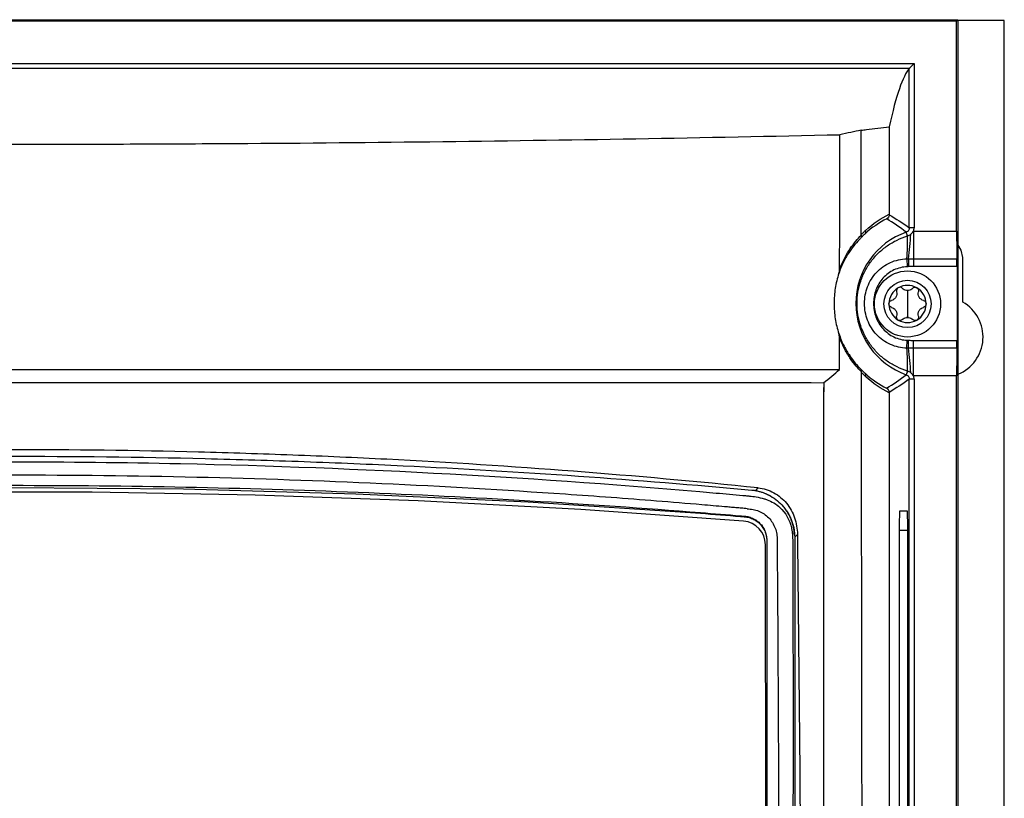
# Model space of a CAD drawing. Header units: millimetres. Extents: x 15358 to 16483, y 10132 to 11382.
# Tile 107 of 166: x 16017 to 16121, y 10817 to 10900. Entities that reach past the tile are written whole.
import ezdxf

# ---------------------------------------------------------------- set-up
doc = ezdxf.new("R2010")
doc.units = ezdxf.units.MM

msp = doc.modelspace()

# ---------------------------------------------------------------- linework, layer by layer
at = {"color": 7, "linetype": 'Continuous', "lineweight": 25}
for p, q in [((15915.8, 10899.65), (16116.38, 10899.65)), ((15915.93, 10899.52), (16116.25, 10899.52)), ((16116.25, 10899.52), (16116.38, 10899.65)), ((16116.25, 10877.25), (16116.25, 10899.52)), ((16116.38, 10899.65), (16116.38, 10589.56)), ((16121.3, 10899.56), (16116.38, 10899.56)), ((16121.3, 10589.56), (16121.3, 10899.56)), ((15920.44, 10895), (16111.74, 10895)), ((16111.74, 10895), (16111.24, 10894.5)), ((16111.74, 10895), (16111.74, 10877.63)), ((16111.24, 10894.5), (15920.94, 10894.5)), ((16111.24, 10877.63), (16111.24, 10894.5)), ((16111.05, 10876.76), (16110.91, 10877.15)), ((16111.74, 10877.63), (16111.24, 10877.63)), ((16111.67, 10877.25), (16111.67, 10874.34)), ((16111.67, 10877.25), (16116.25, 10877.25)), ((16110.98, 10874.34), (16111.02, 10873.5)), ((16111.14, 10874.34), (16111.16, 10873.51)), ((16111.67, 10874.34), (16116.28, 10874.34)), ((16111.67, 10874.34), (16111.67, 10873.51)), ((16116.9, 10869.76), (16116.9, 10874.46)), ((16116.29, 10873.51), (16111.67, 10873.51)), ((16116.29, 10873.51), (16116.29, 10865.7)), ((16111.05, 10870.99), (16111.05, 10869.56)), ((16111.05, 10869.56), (16111.05, 10868.14)), ((16110.98, 10864.88), (16111.02, 10865.71)), ((16111.14, 10864.87), (16111.16, 10865.71)), ((16111.67, 10864.87), (16111.67, 10865.7)), ((16111.67, 10865.7), (16116.29, 10865.7)), ((16111.67, 10861.96), (16111.67, 10864.87)), ((16116.28, 10864.87), (16111.67, 10864.87)), ((16111.05, 10862.46), (16110.91, 10862.06)), ((16111.24, 10752.63), (16111.24, 10861.59)), ((16111.74, 10861.59), (16111.24, 10861.59)), ((16116.25, 10861.96), (16111.67, 10861.96)), ((16111.74, 10861.59), (16111.74, 10752.63)), ((16116.25, 10752.25), (16116.25, 10861.96)), ((16089.13, 10847.48), (16089.13, 10847.4)), ((16111.03, 10847.61), (16110.21, 10847.61)), ((16099.39, 10845.16), (16099.11, 10844.87)), ((16099.11, 10844.87), (16099.11, 10844.83)), ((16099.11, 10844.83), (16099.11, 10747.48)), ((16110.18, 10845.61), (16110.18, 10768.61)), ((16110.18, 10845.61), (16111.07, 10845.61)), ((16111.07, 10768.61), (16111.07, 10845.61)), ((16095.99, 10844.08), (16096.08, 10748.27)), ((16096.14, 10844.55), (16096.14, 10844.5))]:
    msp.add_line(p, q, dxfattribs=at)
at = {"color": 7, "linetype": 'Continuous', "lineweight": 25, "flags": 128}
for points in [[(16116.9, 10874.46), (16116.74, 10875.27), (16116.38, 10875.84)], [(15943.05, 10847.4), (15961.29, 10848.6), (15979.55, 10849.46), (15997.81, 10849.97), (16016.09, 10850.14), (16034.37, 10849.97), (16052.64, 10849.46), (16070.89, 10848.6), (16089.13, 10847.4)], [(16094.95, 10849.81), (16094.97, 10849.82), (16095.23, 10850.09)], [(16093.69, 10846.57), (16076.47, 10847.79), (16059.24, 10848.7), (16041.98, 10849.31), (16024.72, 10849.62), (16007.46, 10849.62), (15990.2, 10849.31), (15972.95, 10848.7), (15955.71, 10847.79), (15938.49, 10846.57)]]:
    msp.add_lwpolyline(points, dxfattribs=at)
at = {"color": 7, "linetype": 'Continuous', "lineweight": 25}
for radius in [3.5, 2.5]:
    msp.add_circle((16111.05, 10869.56), radius, dxfattribs=at)
for centre, radius, start, end in [((16113.59, 10869.61), 8.01, 109.5453, 250.4547), ((16106.28, 10877.22), 0.36, 318.7257, 21.4644), ((16073.59, 10876.61), 37.47, 356.526, 0.2261), ((16088.69, 10877.83), 22.72, 351.1616, 357.7798), ((16111.05, 10869.56), 1.97, 120, 180), ((16111.05, 10869.56), 1.97, 60, 120), ((16111.05, 10869.56), 1.44, 85.3517, 94.6483), ((16111.05, 10871.74), 0.748, 261.0355, 278.9645), ((16111.05, 10869.56), 1.97, 0, 60), ((16111.05, 10869.56), 1.97, 180, 240), ((16111.05, 10869.56), 1.97, 300, 0), ((16114.8, 10866.06), 4.25, 291.9302, 60.3884), ((16111.05, 10869.56), 1.97, 240, 300), ((16111.05, 10867.39), 0.748, 81.0355, 98.9645), ((16111.05, 10869.56), 1.44, 265.3517, 274.6483), ((16073.59, 10862.61), 37.47, 359.7739, 3.474), ((16088.69, 10861.38), 22.72, 2.2202, 8.8384), ((16106.29, 10861.99), 0.353, 339.2111, 41.2875), ((16093.5, 10844.07), 2.5, 0.0563, 85.4424)]:
    msp.add_arc(centre, radius, start, end, dxfattribs=at)
for centre, major_axis, start_param, end_param in [((16111.95, 8903.14), (0, 1991.77), 0.020211, 0.081443), ((16116.31, 10877.25), (0, 3.5), 1.570796, 2.552562), ((16116.27, 10873.51), (0, 1), 4.712389, 5.694154), ((16116.27, 10865.7), (0, 1), 3.730624, 4.712389), ((16116.31, 10861.96), (0, 3.5), 0.589031, 1.570796), ((16110.21, 10845.61), (0, 2), 0, 1.570796)]:
    msp.add_ellipse(centre, major_axis=major_axis, ratio=0.017455, start_param=start_param, end_param=end_param, dxfattribs=at)
for points in [[(16111.24, 10894.5), (16111.24, 10894.5), (16111.24, 10894.5), (16111.24, 10894.5)], [(16106.13, 10887.95), (16105.46, 10887.8), (16104.71, 10887.64), (16103.87, 10887.48)], [(16106.13, 10887.95), (16106.32, 10887.98), (16106.51, 10888), (16106.69, 10888.02)], [(16106.69, 10888.02), (16107.5, 10888.12), (16108.31, 10888.21), (16109.12, 10888.31)], [(16103.86, 10873.24), (16103.87, 10877.99), (16103.87, 10882.74), (16103.87, 10887.48)], [(16108.85, 10878.57), (16108.06, 10878.17), (16107.28, 10877.66), (16106.55, 10876.99)], [(16106.61, 10877.35), (16107.41, 10878.08), (16108.25, 10878.64), (16109.11, 10879.06)], [(16110.91, 10877.15), (16110.23, 10877.67), (16109.54, 10878.13), (16108.85, 10878.57)], [(16109.11, 10879.06), (16109.11, 10879.04), (16109.11, 10879.03), (16109.11, 10879.01)], [(16109.11, 10879.01), (16109.82, 10878.58), (16110.53, 10878.13), (16111.24, 10877.63)], [(16111.4, 10876.95), (16111.5, 10877.04), (16111.59, 10877.15), (16111.67, 10877.25)], [(16111.67, 10877.25), (16111.72, 10877.37), (16111.74, 10877.5), (16111.74, 10877.63)], [(16106.15, 10876.83), (16106.17, 10876.7), (16106.13, 10876.58), (16106.06, 10876.5)], [(16111.05, 10876.76), (16111.18, 10876.8), (16111.29, 10876.87), (16111.4, 10876.95)], [(16110.98, 10874.34), (16111.04, 10874.34), (16111.09, 10874.34), (16111.14, 10874.34)], [(16111.14, 10874.34), (16111.32, 10874.34), (16111.5, 10874.34), (16111.67, 10874.34)], [(16103.77, 10872.78), (16103.82, 10872.93), (16103.86, 10873.08), (16103.86, 10873.24)], [(16111.16, 10873.51), (16111.11, 10873.5), (16111.06, 10873.5), (16111.02, 10873.5)], [(16111.67, 10873.51), (16111.5, 10873.51), (16111.33, 10873.51), (16111.16, 10873.51)], [(16110.93, 10871), (16110.77, 10871.02), (16110.62, 10871.1), (16110.51, 10871.21)], [(16111.58, 10871.21), (16111.47, 10871.1), (16111.33, 10871.02), (16111.16, 10871)], [(16110.51, 10867.92), (16110.62, 10868.03), (16110.77, 10868.1), (16110.93, 10868.13)], [(16111.16, 10868.13), (16111.33, 10868.1), (16111.47, 10868.03), (16111.58, 10867.92)], [(16103.85, 10866), (16103.85, 10866.15), (16103.82, 10866.29), (16103.77, 10866.43)], [(16103.84, 10862.62), (16103.84, 10863.75), (16103.85, 10864.88), (16103.85, 10866)], [(16111.02, 10865.71), (16111.06, 10865.71), (16111.11, 10865.71), (16111.16, 10865.71)], [(16111.16, 10865.71), (16111.33, 10865.71), (16111.5, 10865.7), (16111.67, 10865.7)], [(16111.14, 10864.87), (16111.09, 10864.87), (16111.04, 10864.87), (16110.98, 10864.88)], [(16111.67, 10864.87), (16111.5, 10864.87), (16111.32, 10864.87), (16111.14, 10864.87)], [(16102.15, 10861.22), (16102.75, 10861.67), (16103.32, 10862.14), (16103.84, 10862.62)], [(16106.16, 10862.37), (16106.18, 10862.49), (16106.15, 10862.61), (16106.08, 10862.69)], [(16106.55, 10862.22), (16107.29, 10861.55), (16108.06, 10861.04), (16108.84, 10860.64)], [(16109.11, 10860.16), (16108.25, 10860.58), (16107.41, 10861.13), (16106.62, 10861.86)], [(16108.84, 10860.64), (16109.54, 10861.08), (16110.23, 10861.55), (16110.91, 10862.06)], [(16111.24, 10861.59), (16110.53, 10861.09), (16109.82, 10860.63), (16109.11, 10860.2)], [(16111.4, 10862.26), (16111.29, 10862.35), (16111.18, 10862.42), (16111.05, 10862.46)], [(16111.67, 10861.96), (16111.59, 10862.07), (16111.5, 10862.18), (16111.4, 10862.26)], [(16111.74, 10861.59), (16111.74, 10861.72), (16111.72, 10861.85), (16111.67, 10861.96)], [(16102.17, 10861.19), (16102.14, 10820.03), (16102.14, 10778.84), (16102.15, 10737.66)], [(16109.11, 10860.16), (16109.1, 10824.75), (16109.12, 10789.31), (16109.17, 10754)], [(16109.11, 10860.2), (16109.11, 10860.19), (16109.11, 10860.17), (16109.11, 10860.16)], [(16099.39, 10845.16), (16099.61, 10826.72), (16099.75, 10808.28), (16099.8, 10789.84)], [(16096.14, 10844.55), (16096.16, 10830.08), (16096.17, 10815.6), (16096.18, 10801.13)]]:
    msp.add_open_spline(points, degree=3, dxfattribs=at)
for points, knots in [([(16106.14, 10876.89), (16106.14, 10878.73), (16106.14, 10881.5), (16106.13, 10884.27), (16106.13, 10886.11), (16106.13, 10887.03), (16106.13, 10887.95)], [0, 0, 0, 0, 0.5, 0.75, 0.75, 1, 1, 1, 1]), ([(16109.12, 10888.31), (16109.12, 10887.28), (16109.12, 10885.23), (16109.12, 10882.14), (16109.11, 10880.09), (16109.11, 10879.06)], [0, 0, 0, 0, 0.333334, 0.666666, 1, 1, 1, 1]), ([(15928.31, 10887.48), (15942.65, 10887.16), (15957.18, 10886.9), (15979.26, 10886.65), (15986.64, 10886.58), (16001.41, 10886.5), (16008.81, 10886.47), (16019.93, 10886.47), (16023.64, 10886.48), (16031.05, 10886.5), (16034.75, 10886.52), (16045.82, 10886.58), (16053.17, 10886.65), (16075.09, 10886.91), (16089.55, 10887.16), (16103.87, 10887.48)], [0, 0, 0, 0, 0.25, 0.25, 0.375, 0.375, 0.5, 0.5, 0.5625, 0.5625, 0.625, 0.625, 0.75, 0.75, 1, 1, 1, 1]), ([(16109.11, 10879.01), (16109.11, 10878.92), (16109.09, 10878.83), (16109, 10878.67), (16108.93, 10878.61), (16108.85, 10878.57)], [0, 0, 0, 0, 0.5, 0.5, 1, 1, 1, 1]), ([(16106.14, 10876.89), (16106.21, 10876.96), (16106.27, 10877.03), (16106.34, 10877.09), (16106.43, 10877.18), (16106.52, 10877.27), (16106.61, 10877.35)], [0, 0, 0, 0, 0.0004032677, 0.0004032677, 0.0004032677, 0.0009549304, 0.0009549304, 0.0009549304, 0.0009549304]), ([(16111.24, 10877.63), (16111.24, 10877.52), (16111.21, 10877.42), (16111.09, 10877.25), (16111.01, 10877.19), (16110.91, 10877.15)], [0, 0, 0, 0, 0.5, 0.5, 1, 1, 1, 1]), ([(16106.06, 10876.5), (16105.87, 10876.32), (16105.68, 10876.11), (16105.29, 10875.63), (16105.09, 10875.37), (16104.7, 10874.77), (16104.5, 10874.44), (16104.12, 10873.69), (16103.94, 10873.26), (16103.77, 10872.78)], [0, 0, 0, 0, 0.25, 0.25, 0.5, 0.5, 0.75, 0.75, 1, 1, 1, 1]), ([(16103.86, 10873.24), (16104.03, 10873.69), (16104.21, 10874.09), (16104.59, 10874.81), (16104.79, 10875.13), (16105.18, 10875.71), (16105.38, 10875.97), (16105.77, 10876.43), (16105.96, 10876.64), (16106.15, 10876.83)], [0, 0, 0, 0, 0.25, 0.25, 0.5, 0.5, 0.75, 0.75, 1, 1, 1, 1]), ([(16111.05, 10862.46), (16110.67, 10862.57), (16110.3, 10862.72), (16109.58, 10863.07), (16109.23, 10863.27), (16108.58, 10863.72), (16108.27, 10863.97), (16107.7, 10864.53), (16107.43, 10864.83), (16106.96, 10865.47), (16106.74, 10865.8), (16106.37, 10866.51), (16106.22, 10866.88), (16105.97, 10867.63), (16105.87, 10868.03), (16105.74, 10868.81), (16105.71, 10869.21), (16105.71, 10870.01), (16105.74, 10870.41), (16105.87, 10871.19), (16105.97, 10871.58), (16106.22, 10872.34), (16106.37, 10872.71), (16106.75, 10873.42), (16106.96, 10873.75), (16107.43, 10874.39), (16107.7, 10874.69), (16108.28, 10875.24), (16108.58, 10875.49), (16109.23, 10875.95), (16109.58, 10876.15), (16110.3, 10876.5), (16110.67, 10876.64), (16111.05, 10876.76)], [0, 0, 0, 0, 0.0625, 0.0625, 0.125, 0.125, 0.1875, 0.1875, 0.25, 0.25, 0.3125, 0.3125, 0.375, 0.375, 0.4375, 0.4375, 0.5, 0.5, 0.5625, 0.5625, 0.625, 0.625, 0.6875, 0.6875, 0.75, 0.75, 0.8125, 0.8125, 0.875, 0.875, 0.9375, 0.9375, 1, 1, 1, 1]), ([(16106.55, 10876.99), (16106.46, 10876.9), (16106.37, 10876.82), (16106.29, 10876.74), (16106.21, 10876.66), (16106.14, 10876.58), (16106.06, 10876.5)], [0, 0, 0, 0, 0.000539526, 0.000539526, 0.000539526, 0.001015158, 0.001015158, 0.001015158, 0.001015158]), ([(16106.15, 10876.83), (16106.14, 10876.84), (16106.14, 10876.86), (16106.14, 10876.87), (16106.14, 10876.88), (16106.14, 10876.89), (16106.14, 10876.89)], [0, 0, 0, 0, 0.0000487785, 0.0000487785, 0.0000487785, 0.00006547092, 0.00006547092, 0.00006547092, 0.00006547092]), ([(16110.98, 10864.88), (16110.68, 10864.88), (16110.38, 10864.92), (16109.8, 10865.05), (16109.51, 10865.15), (16108.95, 10865.4), (16108.69, 10865.55), (16108.2, 10865.89), (16107.97, 10866.1), (16107.56, 10866.53), (16107.38, 10866.77), (16107.06, 10867.29), (16106.93, 10867.56), (16106.71, 10868.12), (16106.63, 10868.41), (16106.52, 10869.01), (16106.49, 10869.31), (16106.49, 10869.91), (16106.52, 10870.21), (16106.63, 10870.81), (16106.71, 10871.09), (16106.92, 10871.66), (16107.06, 10871.93), (16107.38, 10872.44), (16107.56, 10872.68), (16107.97, 10873.12), (16108.2, 10873.32), (16108.69, 10873.67), (16108.95, 10873.82), (16109.51, 10874.07), (16109.79, 10874.16), (16110.38, 10874.29), (16110.68, 10874.33), (16110.98, 10874.34)], [0, 0, 0, 0, 0.0625, 0.0625, 0.125, 0.125, 0.1875, 0.1875, 0.25, 0.25, 0.3125, 0.3125, 0.375, 0.375, 0.4375, 0.4375, 0.5, 0.5, 0.5625, 0.5625, 0.625, 0.625, 0.6875, 0.6875, 0.75, 0.75, 0.8125, 0.8125, 0.875, 0.875, 0.9375, 0.9375, 1, 1, 1, 1]), ([(16111.02, 10873.5), (16110.77, 10873.49), (16110.53, 10873.46), (16110.06, 10873.34), (16109.83, 10873.26), (16109.39, 10873.05), (16109.18, 10872.92), (16108.79, 10872.63), (16108.61, 10872.46), (16108.13, 10871.92), (16107.88, 10871.49), (16107.62, 10870.81), (16107.56, 10870.57), (16107.48, 10870.09), (16107.46, 10869.85), (16107.46, 10869.36), (16107.48, 10869.12), (16107.56, 10868.64), (16107.63, 10868.4), (16107.79, 10867.95), (16107.9, 10867.73), (16108.15, 10867.31), (16108.29, 10867.12), (16108.62, 10866.75), (16108.8, 10866.59), (16109.18, 10866.29), (16109.39, 10866.17), (16109.83, 10865.96), (16110.06, 10865.87), (16110.53, 10865.76), (16110.77, 10865.72), (16111.02, 10865.71)], [0, 0, 0, 0, 0.0625, 0.0625, 0.125, 0.125, 0.1875, 0.1875, 0.25, 0.25, 0.375, 0.375, 0.4375, 0.4375, 0.5, 0.5, 0.5625, 0.5625, 0.625, 0.625, 0.6875, 0.6875, 0.75, 0.75, 0.8125, 0.8125, 0.875, 0.875, 0.9375, 0.9375, 1, 1, 1, 1]), ([(16103.77, 10872.78), (16103.69, 10872.53), (16103.62, 10872.27), (16103.49, 10871.74), (16103.44, 10871.48), (16103.31, 10870.68), (16103.27, 10870.15), (16103.27, 10869.07), (16103.31, 10868.53), (16103.48, 10867.46), (16103.61, 10866.94), (16103.77, 10866.43)], [0, 0, 0, 0, 0.125, 0.125, 0.25, 0.25, 0.5, 0.5, 0.75, 0.75, 1, 1, 1, 1]), ([(16110.06, 10871.27), (16109.99, 10871.23), (16109.93, 10871.16), (16109.87, 10871.01), (16109.87, 10870.93), (16109.89, 10870.85)], [0, 0, 0, 0, 0.5, 0.5, 1, 1, 1, 1]), ([(16110.51, 10871.21), (16110.46, 10871.27), (16110.38, 10871.31), (16110.22, 10871.33), (16110.13, 10871.32), (16110.06, 10871.27)], [0, 0, 0, 0, 0.5, 0.5, 1, 1, 1, 1]), ([(16111.58, 10871.21), (16111.64, 10871.27), (16111.71, 10871.31), (16111.87, 10871.33), (16111.96, 10871.32), (16112.03, 10871.27)], [0, 0, 0, 0, 0.5, 0.5, 1, 1, 1, 1]), ([(16112.03, 10871.27), (16112.11, 10871.23), (16112.17, 10871.16), (16112.23, 10871.01), (16112.23, 10870.93), (16112.21, 10870.85)], [0, 0, 0, 0, 0.5, 0.5, 1, 1, 1, 1]), ([(16109.07, 10869.56), (16109.07, 10869.65), (16109.1, 10869.73), (16109.21, 10869.86), (16109.28, 10869.91), (16109.35, 10869.93)], [0, 0, 0, 0, 0.5, 0.5, 1, 1, 1, 1]), ([(16109.89, 10870.85), (16109.91, 10870.76), (16109.92, 10870.66), (16109.9, 10870.46), (16109.86, 10870.36), (16109.76, 10870.19), (16109.69, 10870.11), (16109.53, 10869.99), (16109.45, 10869.95), (16109.35, 10869.93)], [0, 0, 0, 0, 0.25, 0.25, 0.5, 0.5, 0.75, 0.75, 1, 1, 1, 1]), ([(16112.74, 10869.93), (16112.65, 10869.95), (16112.56, 10869.99), (16112.4, 10870.11), (16112.33, 10870.19), (16112.23, 10870.36), (16112.2, 10870.46), (16112.17, 10870.66), (16112.18, 10870.76), (16112.21, 10870.85)], [0, 0, 0, 0, 0.25, 0.25, 0.5, 0.5, 0.75, 0.75, 1, 1, 1, 1]), ([(16112.74, 10869.93), (16112.82, 10869.91), (16112.89, 10869.86), (16112.99, 10869.73), (16113.02, 10869.65), (16113.02, 10869.56)], [0, 0, 0, 0, 0.5, 0.5, 1, 1, 1, 1]), ([(16109.35, 10869.2), (16109.28, 10869.22), (16109.21, 10869.27), (16109.1, 10869.39), (16109.07, 10869.48), (16109.07, 10869.56)], [0, 0, 0, 0, 0.5, 0.5, 1, 1, 1, 1]), ([(16109.35, 10869.2), (16109.45, 10869.18), (16109.53, 10869.14), (16109.69, 10869.02), (16109.76, 10868.94), (16109.86, 10868.76), (16109.9, 10868.66), (16109.92, 10868.47), (16109.91, 10868.37), (16109.89, 10868.28)], [0, 0, 0, 0, 0.25, 0.25, 0.5, 0.5, 0.75, 0.75, 1, 1, 1, 1]), ([(16112.21, 10868.28), (16112.18, 10868.37), (16112.17, 10868.47), (16112.2, 10868.66), (16112.23, 10868.76), (16112.33, 10868.94), (16112.4, 10869.02), (16112.56, 10869.14), (16112.65, 10869.18), (16112.74, 10869.2)], [0, 0, 0, 0, 0.25, 0.25, 0.5, 0.5, 0.75, 0.75, 1, 1, 1, 1]), ([(16113.02, 10869.56), (16113.02, 10869.48), (16112.99, 10869.4), (16112.89, 10869.27), (16112.82, 10869.22), (16112.74, 10869.2)], [0, 0, 0, 0, 0.5, 0.5, 1, 1, 1, 1]), ([(16110.06, 10867.85), (16109.99, 10867.9), (16109.93, 10867.96), (16109.87, 10868.12), (16109.87, 10868.2), (16109.89, 10868.28)], [0, 0, 0, 0, 0.5, 0.5, 1, 1, 1, 1]), ([(16110.51, 10867.92), (16110.46, 10867.86), (16110.38, 10867.82), (16110.22, 10867.8), (16110.13, 10867.81), (16110.06, 10867.85)], [0, 0, 0, 0, 0.5, 0.5, 1, 1, 1, 1]), ([(16112.03, 10867.85), (16111.96, 10867.81), (16111.87, 10867.8), (16111.71, 10867.82), (16111.64, 10867.86), (16111.58, 10867.92)], [0, 0, 0, 0, 0.5, 0.5, 1, 1, 1, 1]), ([(16112.21, 10868.28), (16112.23, 10868.2), (16112.23, 10868.12), (16112.17, 10867.96), (16112.11, 10867.9), (16112.03, 10867.85)], [0, 0, 0, 0, 0.5, 0.5, 1, 1, 1, 1]), ([(16103.77, 10866.43), (16103.94, 10865.93), (16104.13, 10865.49), (16104.52, 10864.72), (16104.73, 10864.39), (16105.13, 10863.79), (16105.33, 10863.53), (16105.71, 10863.07), (16105.9, 10862.87), (16106.08, 10862.69)], [0, 0, 0, 0, 0.25, 0.25, 0.5, 0.5, 0.75, 0.75, 1, 1, 1, 1]), ([(16106.16, 10862.37), (16105.98, 10862.55), (16105.8, 10862.76), (16105.41, 10863.21), (16105.21, 10863.47), (16104.81, 10864.05), (16104.61, 10864.38), (16104.22, 10865.12), (16104.02, 10865.53), (16103.85, 10866)], [0, 0, 0, 0, 0.25, 0.25, 0.5, 0.5, 0.75, 0.75, 1, 1, 1, 1]), ([(15928.34, 10862.62), (15942.68, 10862.62), (15957.18, 10862.62), (15975.51, 10862.62), (15979.19, 10862.62), (15986.56, 10862.63), (15990.26, 10862.63), (16001.33, 10862.63), (16008.71, 10862.62), (16023.48, 10862.62), (16030.87, 10862.62), (16041.95, 10862.62), (16045.64, 10862.62), (16053.01, 10862.62), (16056.69, 10862.62), (16075.01, 10862.62), (16089.5, 10862.62), (16103.84, 10862.62)], [0, 0, 0, 0, 0.25, 0.25, 0.3125, 0.3125, 0.375, 0.375, 0.5, 0.5, 0.625, 0.625, 0.6875, 0.6875, 0.75, 0.75, 1, 1, 1, 1]), ([(16106.08, 10862.69), (16106.15, 10862.61), (16106.22, 10862.54), (16106.3, 10862.46), (16106.38, 10862.38), (16106.47, 10862.3), (16106.55, 10862.22)], [0, 0, 0, 0, 0.0004615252, 0.0004615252, 0.0004615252, 0.0009770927, 0.0009770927, 0.0009770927, 0.0009770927]), ([(16106.16, 10862.31), (16106.16, 10862.33), (16106.16, 10862.34), (16106.16, 10862.36), (16106.16, 10862.36), (16106.16, 10862.37), (16106.16, 10862.37)], [0, 0, 0, 0, 0.00005230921, 0.00005230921, 0.00005230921, 0.00006513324, 0.00006513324, 0.00006513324, 0.00006513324]), ([(16106.35, 10751.99), (16106.31, 10770.34), (16106.28, 10788.73), (16106.23, 10816.31), (16106.22, 10825.51), (16106.2, 10839.3), (16106.19, 10843.9), (16106.18, 10853.11), (16106.17, 10857.71), (16106.16, 10862.31)], [0, 0, 0, 0, 0.5, 0.5, 0.75, 0.75, 0.875, 0.875, 1, 1, 1, 1]), ([(16106.62, 10861.86), (16106.53, 10861.94), (16106.44, 10862.03), (16106.35, 10862.12), (16106.29, 10862.18), (16106.22, 10862.24), (16106.16, 10862.31)], [0, 0, 0, 0, 0.0005274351, 0.0005274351, 0.0005274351, 0.0009116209, 0.0009116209, 0.0009116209, 0.0009116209]), ([(16110.91, 10862.06), (16111.01, 10862.03), (16111.09, 10861.96), (16111.21, 10861.79), (16111.24, 10861.69), (16111.24, 10861.59)], [0, 0, 0, 0, 0.5, 0.5, 1, 1, 1, 1]), ([(16102.17, 10861.19), (16088.09, 10861.2), (16073.87, 10861.2), (16055.89, 10861.2), (16052.29, 10861.2), (16045.06, 10861.2), (16041.43, 10861.2), (16030.57, 10861.2), (16023.33, 10861.2), (16008.85, 10861.2), (16001.61, 10861.2), (15990.75, 10861.2), (15987.12, 10861.2), (15979.9, 10861.2), (15976.29, 10861.2), (15965.51, 10861.2), (15958.36, 10861.2), (15947.69, 10861.2), (15944.14, 10861.19), (15937.06, 10861.19), (15933.53, 10861.19), (15930.01, 10861.19)], [0, 0, 0, 0, 0.25, 0.25, 0.3125, 0.3125, 0.375, 0.375, 0.5, 0.5, 0.625, 0.625, 0.6875, 0.6875, 0.75, 0.75, 0.875, 0.875, 0.9375, 0.9375, 1, 1, 1, 1]), ([(16102.17, 10861.21), (16102.17, 10856.06), (16102.16, 10850.91), (16102.16, 10840.62), (16102.15, 10835.47), (16102.15, 10820.02), (16102.15, 10809.72), (16102.14, 10789.12), (16102.14, 10778.82), (16102.14, 10763.38), (16102.14, 10758.23), (16102.14, 10747.93), (16102.15, 10742.78), (16102.15, 10737.63)], [0, 0, 0, 0, 0.125, 0.125, 0.25, 0.25, 0.5, 0.5, 0.75, 0.75, 0.875, 0.875, 1, 1, 1, 1]), ([(16109.11, 10860.2), (16109.11, 10860.29), (16109.08, 10860.38), (16108.99, 10860.54), (16108.92, 10860.6), (16108.84, 10860.64)], [0, 0, 0, 0, 0.5, 0.5, 1, 1, 1, 1]), ([(16095.23, 10850.09), (16082.29, 10851.42), (16069.18, 10852.43), (16052.6, 10853.28), (16049.28, 10853.43), (16042.63, 10853.68), (16039.31, 10853.79), (16029.32, 10854.04), (16022.66, 10854.13), (16012.64, 10854.12), (16009.3, 10854.1), (16002.62, 10854.02), (15999.29, 10853.95), (15989.32, 10853.69), (15982.71, 10853.44), (15962.94, 10852.43), (15949.89, 10851.42), (15936.95, 10850.09)], [0, 0, 0, 0, 0.25, 0.25, 0.3125, 0.3125, 0.375, 0.375, 0.5, 0.5, 0.5625, 0.5625, 0.625, 0.625, 0.75, 0.75, 1, 1, 1, 1]), ([(15937.62, 10849.86), (15949.79, 10850.97), (15962.01, 10851.83), (15988.06, 10853.09), (16001.9, 10853.43), (16022.75, 10853.44), (16029.71, 10853.36), (16040.18, 10853.11), (16043.67, 10853), (16050.67, 10852.75), (16054.17, 10852.6), (16070.07, 10851.84), (16082.37, 10850.97), (16094.57, 10849.86)], [0.0046038, 0.0046038, 0.0046038, 0.0046038, 0.041605, 0.041605, 0.0832098, 0.0832098, 0.1040122, 0.1040122, 0.1144134, 0.1144134, 0.1248146, 0.1248146, 0.1618195, 0.1618195, 0.1618195, 0.1618195]), ([(15935.35, 10743.34), (15935.23, 10743.42), (15935.04, 10743.54), (15934.65, 10743.78), (15934.18, 10744.34), (15933.96, 10745.25), (15933.96, 10745.99), (15933.94, 10746.87), (15933.92, 10747.7), (15933.91, 10748.52), (15933.9, 10748.9), (15933.89, 10749.28), (15933.88, 10750.24), (15933.67, 10765.39), (15933.47, 10781.17), (15933.35, 10796.86), (15933.25, 10812.14), (15933.23, 10827.92), (15933.28, 10842.82), (15933.28, 10844.66), (15933.32, 10845.26), (15933.41, 10846.11), (15934.03, 10847.59), (15935.19, 10848.53), (15936.4, 10848.95), (15937.07, 10849.12), (15937.75, 10849.22), (15938.29, 10849.26), (15939.94, 10849.41), (15942.88, 10849.67), (15956.09, 10850.78), (15969.97, 10851.66), (15991.24, 10852.54), (16003.72, 10852.82), (16020.28, 10852.87), (16047.33, 10852.58), (16072.64, 10851.16), (16092.21, 10849.42), (16093.33, 10849.32), (16094.03, 10849.25), (16094.5, 10849.21), (16095.07, 10849.13), (16095.69, 10848.99), (16096.58, 10848.72), (16097.86, 10847.94), (16098.66, 10846.56), (16098.84, 10845.38), (16098.9, 10844.78), (16098.89, 10843.81), (16098.95, 10828.75), (16098.94, 10812.97), (16098.83, 10796.55), (16098.71, 10781.24), (16098.52, 10766.42), (16098.34, 10752.61)], [0, 0, 0, 0, 0.0014648, 0.0024414, 0.0048828, 0.0078125, 0.0097656, 0.0107422, 0.0146484, 0.0161133, 0.0170898, 0.0175781, 0.019043, 0.0244141, 0.1328125, 0.1399211, 0.1484375, 0.2539062, 0.265625, 0.2675781, 0.2685547, 0.2705078, 0.2744141, 0.28125, 0.2822266, 0.2851562, 0.2871094, 0.2880859, 0.2895508, 0.3007812, 0.3125, 0.3984375, 0.4140625, 0.484375, 0.4988178, 0.546875, 0.7011719, 0.7050781, 0.7089844, 0.7104492, 0.7109375, 0.7128906, 0.715332, 0.7163086, 0.7207031, 0.7275391, 0.7285156, 0.7304688, 0.7324219, 0.7363281, 0.8515625, 0.8588534, 0.8671875, 0.9733664, 0.9733664, 0.9733664, 0.9733664]), ([(16094.06, 10847.88), (16093.86, 10847.9), (16093.67, 10847.92), (16093.27, 10847.95), (16093.07, 10847.97), (16092.67, 10848), (16092.47, 10848.02), (16092.07, 10848.06), (16091.87, 10848.07), (16090.87, 10848.16), (16090.08, 10848.23), (16087.68, 10848.43), (16086.08, 10848.57), (16081.27, 10848.95), (16078.05, 10849.19), (16068.37, 10849.85), (16061.89, 10850.23), (16048.87, 10850.83), (16042.33, 10851.05), (16029.23, 10851.35), (16022.66, 10851.43), (16002.97, 10851.43), (15989.84, 10851.13), (15970.3, 10850.23), (15963.81, 10849.86), (15954.13, 10849.19), (15950.91, 10848.95), (15946.1, 10848.57), (15944.5, 10848.43), (15942.1, 10848.23), (15941.3, 10848.16), (15940.11, 10848.06), (15939.71, 10848.02), (15938.91, 10847.96), (15938.51, 10847.92), (15938.12, 10847.88)], [0, 0, 0, 0, 0.003906, 0.003906, 0.007812, 0.007812, 0.011719, 0.011719, 0.015625, 0.015625, 0.03125, 0.03125, 0.0625, 0.0625, 0.125, 0.125, 0.25, 0.25, 0.375, 0.375, 0.5, 0.5, 0.75, 0.75, 0.875, 0.875, 0.9375, 0.9375, 0.96875, 0.96875, 0.984375, 0.984375, 0.992188, 0.992188, 1, 1, 1, 1]), ([(15943.05, 10847.48), (15955.07, 10848.43), (15967.2, 10849.15), (15982.48, 10849.76), (15985.54, 10849.86), (15991.68, 10850.04), (15994.76, 10850.12), (16004, 10850.3), (16010.14, 10850.36), (16028.54, 10850.36), (16040.74, 10850.11), (16065.02, 10849.15), (16077.11, 10848.43), (16089.13, 10847.48)], [0, 0, 0, 0, 0.25, 0.25, 0.3125, 0.3125, 0.375, 0.375, 0.5, 0.5, 0.75, 0.75, 1, 1, 1, 1]), ([(16095.23, 10850.09), (16095.52, 10850.06), (16095.81, 10850), (16096.36, 10849.83), (16096.63, 10849.72), (16097.15, 10849.44), (16097.39, 10849.27), (16097.84, 10848.9), (16098.05, 10848.69), (16098.42, 10848.23), (16098.58, 10847.99), (16098.87, 10847.47), (16098.99, 10847.19), (16099.28, 10846.35), (16099.38, 10845.76), (16099.39, 10845.16)], [0, 0, 0, 0, 0.125, 0.125, 0.25, 0.25, 0.375, 0.375, 0.5, 0.5, 0.625, 0.625, 0.75, 0.75, 1, 1, 1, 1]), ([(16094.57, 10849.86), (16094.61, 10849.85), (16094.7, 10849.85), (16094.82, 10849.83), (16094.91, 10849.81), (16094.95, 10849.81)], [0, 0, 0, 0, 0.328529, 0.661393, 1, 1, 1, 1]), ([(16094.95, 10849.81), (16095.02, 10849.79), (16095.15, 10849.77), (16095.33, 10849.72), (16095.51, 10849.67), (16095.67, 10849.62), (16095.82, 10849.56), (16095.96, 10849.51), (16096.09, 10849.45), (16096.2, 10849.4), (16096.3, 10849.35), (16096.39, 10849.31), (16096.47, 10849.27), (16096.77, 10849.1), (16097.27, 10848.75), (16097.81, 10848.22), (16098.18, 10847.75), (16098.44, 10847.35), (16098.65, 10846.94), (16098.82, 10846.52), (16098.95, 10846.11), (16099.04, 10845.69), (16099.09, 10845.28), (16099.1, 10845.01), (16099.11, 10844.87)], [0, 0, 0, 0, 0.030851, 0.059886, 0.087105, 0.112507, 0.136092, 0.157862, 0.177814, 0.195951, 0.212271, 0.226775, 0.239462, 0.250334, 0.379758, 0.500025, 0.568597, 0.635319, 0.70024, 0.763419, 0.824916, 0.884796, 0.943131, 1, 1, 1, 1]), ([(16089.13, 10847.48), (16090.54, 10847.36), (16091.94, 10847.25), (16093.44, 10847.12), (16093.52, 10847.11), (16093.7, 10847.1), (16093.79, 10847.09), (16094.05, 10847.06), (16094.22, 10847.03), (16094.55, 10846.92), (16094.71, 10846.84), (16095.02, 10846.67), (16095.16, 10846.57), (16095.42, 10846.33), (16095.55, 10846.2), (16095.76, 10845.91), (16095.85, 10845.76), (16095.99, 10845.43), (16096.05, 10845.26), (16096.12, 10844.91), (16096.14, 10844.73), (16096.14, 10844.55)], [0, 0, 0, 0, 0.5, 0.5, 0.53125, 0.53125, 0.5625, 0.5625, 0.625, 0.625, 0.6875, 0.6875, 0.75, 0.75, 0.8125, 0.8125, 0.875, 0.875, 0.9375, 0.9375, 1, 1, 1, 1]), ([(16089.13, 10847.4), (16090.54, 10847.29), (16092.05, 10847.17), (16093.55, 10847.05), (16093.72, 10847.04), (16093.81, 10847.03), (16094.08, 10847), (16094.25, 10846.96), (16094.58, 10846.85), (16094.74, 10846.78), (16095.04, 10846.6), (16095.19, 10846.49), (16095.45, 10846.26), (16095.56, 10846.12), (16095.77, 10845.84), (16095.86, 10845.69), (16096, 10845.36), (16096.05, 10845.2), (16096.13, 10844.85), (16096.14, 10844.68), (16096.14, 10844.5)], [0, 0, 0, 0, 0.5, 0.53125, 0.53125, 0.5625, 0.5625, 0.625, 0.625, 0.6875, 0.6875, 0.75, 0.75, 0.8125, 0.8125, 0.875, 0.875, 0.9375, 0.9375, 1, 1, 1, 1]), ([(16094.06, 10847.88), (16094.17, 10847.87), (16094.27, 10847.86), (16094.48, 10847.84), (16094.59, 10847.82), (16094.9, 10847.77), (16095.1, 10847.71), (16095.5, 10847.55), (16095.68, 10847.45), (16096.04, 10847.21), (16096.2, 10847.07), (16096.5, 10846.76), (16096.63, 10846.59), (16096.86, 10846.22), (16096.96, 10846.03), (16097.12, 10845.62), (16097.17, 10845.41), (16097.24, 10844.98), (16097.24, 10844.77), (16097.24, 10844.55)], [0, 0, 0, 0, 0.0625, 0.0625, 0.125, 0.125, 0.25, 0.25, 0.375, 0.375, 0.5, 0.5, 0.625, 0.625, 0.75, 0.75, 0.875, 0.875, 1, 1, 1, 1]), ([(16098.74, 10846.71), (16098.74, 10846.72), (16098.62, 10847.1), (16098.39, 10847.43), (16098.16, 10847.76)], [0, 0, 0, 0, 0.013977, 1, 1, 1, 1]), ([(16111.07, 10845.61), (16111.07, 10845.84), (16111.07, 10846.1), (16111.07, 10846.59), (16111.06, 10846.83), (16111.06, 10847.22), (16111.05, 10847.37), (16111.04, 10847.56), (16111.04, 10847.61), (16111.03, 10847.61)], [0, 0, 0, 0, 0.25, 0.25, 0.5, 0.5, 0.75, 0.75, 1, 1, 1, 1]), ([(16099.05, 10845.17), (16099.05, 10845.36), (16099.04, 10845.89), (16098.86, 10846.39), (16098.74, 10846.71)], [0, 0, 0, 0, 0.349876, 1, 1, 1, 1]), ([(16097.24, 10844.55), (16097.25, 10844.03), (16097.25, 10843.51), (16097.26, 10842.47), (16097.26, 10841.95), (16097.27, 10840.39), (16097.3, 10837.27), (16097.31, 10834.15), (16097.35, 10827.91), (16097.37, 10823.75), (16097.4, 10811.26), (16097.39, 10802.93), (16097.29, 10786.29), (16097.2, 10777.96), (16097.1, 10765.47), (16097.06, 10761.31), (16097.03, 10756.11), (16097.02, 10755.07), (16097.01, 10753.51), (16097.01, 10752.99), (16097, 10752.21), (16097, 10751.95), (16097, 10751.43), (16097, 10751.17), (16097, 10750.38), (16097, 10749.86), (16097.01, 10748.82), (16097.02, 10748.3), (16097.02, 10747.26), (16097.02, 10746.74), (16096.96, 10745.7), (16096.9, 10745.18), (16096.84, 10744.66)], [0, 0, 0, 0, 0.015625, 0.015625, 0.03125, 0.03125, 0.0625, 0.125, 0.125, 0.25, 0.25, 0.5, 0.5, 0.75, 0.75, 0.875, 0.875, 0.90625, 0.90625, 0.921875, 0.921875, 0.929687, 0.929687, 0.9375, 0.9375, 0.953125, 0.953125, 0.96875, 0.96875, 0.984375, 0.984375, 1, 1, 1, 1])]:
    msp.add_open_spline(points, degree=3, knots=knots, dxfattribs=at)

doc.saveas('drawing.dxf')
